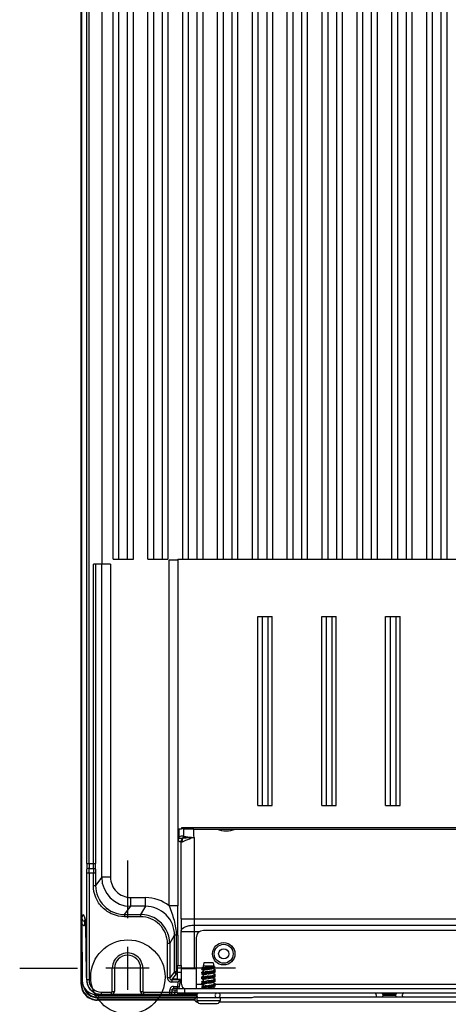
# Model space of a CAD drawing. Header units: inches. Extents: x 0 to 117, y 0 to 83.
# Tile 60 of 69: x 76.41 to 82.22, y 27.44 to 40.78. Entities that reach past the tile are written whole.
import ezdxf

# ---------------------------------------------------------------- set-up
doc = ezdxf.new("R2010")
doc.units = ezdxf.units.IN
doc.header["$LTSCALE"] = 6.431102
doc.header["$MEASUREMENT"] = 0
doc.linetypes.add('CENTER', pattern=[0.6, 0.375, -0.075, 0.075, -0.075])
doc.layers.get('0').update_dxf_attribs({"linetype": 'CONTINUOUS'})
doc.layers.add('DEFAULT_1', color=7, linetype='CENTER')

msp = doc.modelspace()

# ---------------------------------------------------------------- linework, layer by layer
at = {"color": 7, "linetype": 'CONTINUOUS'}
for p, q in [((77.242, 35.085), (77.242, 52.905)), ((77.247, 35.397), (77.247, 52.699)), ((77.252, 28.567), (77.252, 51.481)), ((77.32, 29.35), (77.32, 51.083)), ((77.349, 51.083), (77.349, 29.35)), ((78.423, 33.472), (78.423, 49.223)), ((77.528, 33.404), (77.528, 49.184)), ((77.675, 33.472), (77.675, 49.173)), ((77.754, 33.472), (77.754, 49.088)), ((77.872, 33.472), (77.872, 49.088)), ((77.951, 33.472), (77.951, 49.173)), ((78.148, 33.472), (78.148, 49.173)), ((78.226, 33.472), (78.226, 49.088)), ((78.344, 33.472), (78.344, 49.088)), ((78.62, 33.472), (78.62, 49.173)), ((78.699, 33.472), (78.699, 49.088)), ((78.817, 33.472), (78.817, 49.088)), ((78.896, 33.472), (78.896, 49.173)), ((79.093, 33.472), (79.093, 49.173)), ((79.171, 33.472), (79.171, 49.088)), ((79.289, 33.472), (79.289, 49.088)), ((79.368, 33.472), (79.368, 49.173)), ((79.565, 33.472), (79.565, 49.173)), ((79.644, 33.472), (79.644, 49.088)), ((79.762, 33.472), (79.762, 49.088)), ((79.841, 33.472), (79.841, 49.173)), ((80.037, 33.472), (80.037, 49.173)), ((80.116, 33.472), (80.116, 49.088)), ((80.234, 33.472), (80.234, 49.088)), ((80.313, 33.472), (80.313, 49.173)), ((80.51, 33.472), (80.51, 49.173)), ((80.589, 33.472), (80.589, 49.088)), ((80.707, 33.472), (80.707, 49.088)), ((80.785, 33.472), (80.785, 49.173)), ((80.982, 33.472), (80.982, 49.173)), ((81.061, 33.472), (81.061, 49.088)), ((81.179, 33.472), (81.179, 49.088)), ((81.258, 33.472), (81.258, 49.173)), ((81.455, 33.472), (81.455, 49.173)), ((81.533, 33.472), (81.533, 49.088)), ((81.652, 33.472), (81.652, 49.088)), ((81.73, 33.472), (81.73, 49.173)), ((81.927, 33.472), (81.927, 49.173)), ((82.006, 33.472), (82.006, 49.088)), ((82.124, 33.472), (82.124, 49.088)), ((82.203, 33.472), (82.203, 49.173)), ((77.247, 35.369), (77.242, 35.085)), ((77.247, 35.397), (77.252, 35.397)), ((77.247, 35.397), (77.247, 35.369)), ((77.247, 35.259), (77.252, 35.258)), ((77.247, 27.723), (77.247, 35.259)), ((77.247, 35.257), (77.247, 35.252)), ((77.242, 35.083), (77.242, 35.085)), ((77.242, 34.975), (77.244, 35.085)), ((77.242, 34.977), (77.242, 34.977)), ((77.242, 27.718), (77.242, 34.975)), ((77.64, 33.404), (77.41, 33.404)), ((77.41, 29.35), (77.41, 33.404)), ((77.439, 33.405), (77.439, 29.35)), ((77.522, 29.166), (77.522, 33.404)), ((77.64, 33.404), (77.64, 29.166)), ((77.675, 33.472), (77.951, 33.472)), ((78.148, 33.472), (78.423, 33.472)), ((78.555, 33.462), (78.436, 33.462)), ((78.436, 28.778), (78.436, 33.462)), ((78.555, 33.472), (78.554, 28.778)), ((78.555, 33.472), (83.62, 33.472)), ((79.637, 32.696), (79.834, 32.696)), ((79.637, 30.137), (79.637, 32.696)), ((79.696, 32.696), (79.696, 30.137)), ((79.775, 32.696), (79.775, 30.137)), ((79.834, 30.137), (79.834, 32.696)), ((80.503, 32.696), (80.7, 32.696)), ((80.503, 30.137), (80.503, 32.696)), ((80.562, 32.696), (80.562, 30.137)), ((80.641, 32.696), (80.641, 30.137)), ((80.7, 30.137), (80.7, 32.696)), ((81.37, 32.696), (81.566, 32.696)), ((81.37, 30.137), (81.37, 32.696)), ((81.429, 32.696), (81.429, 30.137)), ((81.507, 32.696), (81.507, 30.137)), ((81.566, 30.137), (81.566, 32.696)), ((79.637, 30.137), (79.834, 30.137)), ((80.503, 30.137), (80.7, 30.137)), ((81.37, 30.137), (81.566, 30.137)), ((78.554, 29.815), (78.554, 29.704)), ((78.603, 29.815), (78.555, 29.815)), ((78.566, 29.815), (78.566, 29.713)), ((78.567, 29.815), (78.567, 29.714)), ((83.53, 29.836), (78.603, 29.836)), ((78.633, 29.818), (78.603, 29.836)), ((78.603, 29.836), (78.603, 29.815)), ((78.633, 29.724), (78.633, 29.818)), ((78.77, 29.815), (79.085, 29.815)), ((79.085, 29.815), (79.336, 29.815)), ((79.336, 29.815), (82.366, 29.815)), ((78.559, 29.672), (78.559, 29.671)), ((78.563, 29.698), (78.564, 29.697)), ((78.566, 29.713), (78.566, 29.714)), ((78.598, 28.602), (78.598, 29.64)), ((78.618, 29.693), (78.621, 29.693)), ((78.621, 29.693), (78.623, 29.693)), ((78.773, 29.704), (78.775, 28.602)), ((77.32, 29.35), (77.439, 29.35)), ((77.439, 29.221), (77.32, 29.221)), ((77.32, 27.775), (77.32, 29.221)), ((77.35, 29.285), (77.409, 29.285)), ((77.35, 29.221), (77.35, 27.775)), ((77.409, 29.055), (77.409, 29.221)), ((77.439, 29.221), (77.439, 29.055)), ((77.522, 29.166), (77.439, 29.055)), ((77.64, 29.166), (77.522, 29.166)), ((77.409, 29.055), (77.439, 29.055)), ((77.916, 28.89), (78.116, 28.89)), ((77.916, 28.772), (77.916, 28.89)), ((78.116, 28.772), (78.116, 28.89)), ((77.832, 28.661), (77.916, 28.772)), ((78.116, 28.772), (77.916, 28.772)), ((78.116, 28.772), (78.049, 28.661)), ((78.554, 28.778), (78.436, 28.778)), ((77.29, 28.571), (77.29, 28.511)), ((77.304, 28.552), (77.304, 28.558)), ((77.304, 28.555), (77.304, 28.558)), ((77.305, 28.545), (77.305, 28.541)), ((77.305, 28.541), (77.305, 28.536)), ((77.832, 28.661), (78.049, 28.661)), ((77.832, 28.661), (77.832, 28.631)), ((78.049, 28.631), (77.832, 28.631)), ((78.049, 28.661), (78.049, 28.631)), ((78.598, 28.602), (84.173, 28.602)), ((77.254, 28.537), (77.255, 27.767)), ((77.29, 28.511), (77.306, 28.51)), ((77.305, 28.536), (77.305, 28.531)), ((77.305, 28.531), (77.305, 28.522)), ((77.305, 28.522), (77.306, 28.511)), ((77.317, 27.856), (77.306, 28.511)), ((77.306, 28.5), (77.306, 28.501)), ((78.599, 28.439), (78.599, 28.43)), ((78.599, 28.43), (78.849, 28.43)), ((78.599, 27.972), (78.599, 28.43)), ((78.776, 28.516), (84.074, 28.516)), ((78.776, 28.516), (78.776, 27.925)), ((83.941, 28.444), (78.9, 28.444)), ((78.443, 28.267), (78.509, 28.379)), ((78.552, 28.379), (78.509, 28.379)), ((78.509, 27.886), (78.509, 28.379)), ((78.531, 28.379), (78.531, 27.888)), ((78.552, 28.379), (78.552, 27.972)), ((78.801, 28.346), (78.801, 27.657)), ((77.872, 28.225), (77.872, 27.64)), ((78.443, 28.267), (78.413, 28.267)), ((78.413, 27.803), (78.413, 28.267)), ((78.443, 28.267), (78.443, 27.803)), ((78.904, 28.007), (78.899, 27.96)), ((79.034, 28.007), (78.904, 28.007)), ((79.034, 28.007), (79.04, 27.96)), ((77.665, 27.933), (77.579, 27.933)), ((77.695, 27.933), (77.665, 27.933)), ((77.665, 27.618), (77.665, 27.933)), ((78.049, 27.933), (77.695, 27.933)), ((77.695, 27.933), (77.695, 27.618)), ((78.078, 27.933), (78.049, 27.933)), ((78.049, 27.618), (78.049, 27.933)), ((78.164, 27.933), (78.078, 27.933)), ((78.078, 27.933), (78.078, 27.618)), ((78.509, 27.886), (78.443, 27.803)), ((78.545, 27.888), (78.535, 27.888)), ((78.545, 27.972), (78.604, 27.972)), ((78.545, 27.972), (78.545, 27.781)), ((78.604, 27.874), (78.545, 27.874)), ((78.604, 27.716), (78.604, 27.972)), ((78.608, 27.929), (78.607, 27.919)), ((78.801, 27.925), (78.776, 27.925)), ((78.878, 27.932), (78.877, 27.933)), ((78.882, 27.944), (78.878, 27.941)), ((78.878, 27.932), (78.883, 27.929)), ((78.878, 27.916), (78.897, 27.905)), ((78.882, 27.881), (78.878, 27.878)), ((78.897, 27.89), (78.882, 27.881)), ((78.901, 27.939), (78.889, 27.932)), ((78.89, 27.948), (78.89, 27.948)), ((78.892, 27.945), (78.9, 27.947)), ((78.901, 27.876), (78.892, 27.871)), ((78.899, 27.96), (78.899, 27.939)), ((78.899, 27.916), (78.899, 27.876)), ((79.04, 27.96), (78.9, 27.96)), ((78.901, 27.876), (78.903, 27.877)), ((78.903, 27.877), (78.907, 27.879)), ((78.905, 27.932), (78.928, 27.935)), ((78.921, 27.871), (78.959, 27.876)), ((78.928, 27.935), (78.968, 27.939)), ((78.929, 27.915), (78.949, 27.918)), ((79.061, 27.948), (78.94, 27.948)), ((78.959, 27.876), (78.973, 27.877)), ((78.96, 27.919), (78.971, 27.921)), ((78.961, 27.933), (78.974, 27.934)), ((78.961, 27.888), (78.972, 27.89)), ((78.968, 27.939), (78.981, 27.941)), ((78.974, 27.934), (79.012, 27.938)), ((79.038, 27.934), (79.049, 27.941)), ((79.046, 27.903), (79.038, 27.908)), ((79.038, 27.871), (79.049, 27.878)), ((79.04, 27.96), (79.04, 27.903)), ((79.049, 27.917), (79.042, 27.921)), ((79.06, 27.894), (79.046, 27.903)), ((79.047, 27.902), (79.053, 27.904)), ((79.049, 27.941), (79.06, 27.948)), ((79.06, 27.91), (79.049, 27.917)), ((79.049, 27.878), (79.06, 27.885)), ((79.053, 27.904), (79.058, 27.905)), ((79.055, 27.897), (79.06, 27.9)), ((79.059, 27.947), (79.06, 27.948)), ((79.06, 27.948), (79.061, 27.948)), ((79.062, 27.893), (79.06, 27.894)), ((77.317, 27.856), (77.317, 27.856)), ((77.318, 27.795), (77.317, 27.804)), ((77.318, 27.785), (77.318, 27.795)), ((77.318, 27.775), (77.318, 27.785)), ((77.318, 27.765), (77.318, 27.765)), ((77.318, 27.764), (77.318, 27.764)), ((77.318, 27.763), (77.318, 27.763)), ((77.318, 27.761), (77.318, 27.762)), ((77.318, 27.76), (77.318, 27.761)), ((77.35, 27.775), (77.32, 27.775)), ((78.443, 27.803), (78.413, 27.803)), ((78.47, 27.775), (78.537, 27.859)), ((78.588, 27.775), (78.47, 27.775)), ((78.47, 27.775), (78.47, 27.746)), ((78.554, 27.746), (78.47, 27.746)), ((78.497, 27.782), (78.497, 27.79)), ((78.517, 27.79), (78.545, 27.79)), ((78.517, 27.781), (78.517, 27.79)), ((78.569, 27.781), (78.517, 27.781)), ((78.554, 27.746), (78.547, 27.687)), ((78.559, 27.75), (78.554, 27.746)), ((78.576, 27.683), (78.588, 27.775)), ((78.588, 27.781), (78.588, 27.775)), ((78.878, 27.853), (78.877, 27.854)), ((78.877, 27.799), (78.878, 27.8)), ((78.877, 27.798), (78.877, 27.799)), ((78.877, 27.751), (78.877, 27.752)), ((78.877, 27.752), (78.878, 27.752)), ((78.878, 27.743), (78.877, 27.744)), ((78.878, 27.869), (78.883, 27.866)), ((78.881, 27.865), (78.878, 27.863)), ((78.878, 27.853), (78.897, 27.842)), ((78.882, 27.818), (78.878, 27.815)), ((78.878, 27.806), (78.883, 27.803)), ((78.882, 27.802), (78.878, 27.8)), ((78.878, 27.79), (78.897, 27.779)), ((78.891, 27.76), (78.878, 27.752)), ((78.892, 27.871), (78.881, 27.865)), ((78.897, 27.827), (78.882, 27.818)), ((78.893, 27.808), (78.882, 27.802)), ((78.893, 27.745), (78.882, 27.739)), ((78.89, 27.756), (78.898, 27.757)), ((78.895, 27.762), (78.891, 27.76)), ((78.892, 27.819), (78.9, 27.821)), ((78.901, 27.813), (78.893, 27.808)), ((78.901, 27.75), (78.893, 27.745)), ((78.899, 27.84), (78.899, 27.813)), ((78.899, 27.777), (78.899, 27.75)), ((78.902, 27.8), (78.924, 27.803)), ((78.903, 27.783), (78.908, 27.784)), ((78.904, 27.743), (78.926, 27.746)), ((78.906, 27.863), (78.929, 27.866)), ((78.907, 27.806), (78.929, 27.809)), ((78.922, 27.739), (78.961, 27.744)), ((78.924, 27.851), (78.943, 27.854)), ((78.924, 27.757), (78.943, 27.76)), ((78.926, 27.746), (78.965, 27.75)), ((78.927, 27.82), (78.947, 27.823)), ((78.929, 27.809), (78.969, 27.814)), ((78.94, 27.791), (78.962, 27.794)), ((78.956, 27.869), (78.97, 27.871)), ((78.961, 27.744), (78.975, 27.745)), ((78.962, 27.794), (78.973, 27.795)), ((78.964, 27.807), (78.978, 27.809)), ((78.965, 27.857), (78.976, 27.859)), ((78.965, 27.763), (78.976, 27.765)), ((78.965, 27.75), (78.978, 27.752)), ((78.976, 27.859), (78.997, 27.862)), ((78.976, 27.765), (78.997, 27.768)), ((79.035, 27.87), (79.038, 27.871)), ((79.037, 27.745), (79.038, 27.745)), ((79.046, 27.84), (79.038, 27.845)), ((79.045, 27.777), (79.038, 27.782)), ((79.038, 27.745), (79.041, 27.747)), ((79.039, 27.841), (79.04, 27.842)), ((79.04, 27.871), (79.04, 27.842)), ((79.04, 27.808), (79.04, 27.779)), ((79.04, 27.745), (79.04, 27.719)), ((79.041, 27.747), (79.056, 27.756)), ((79.049, 27.854), (79.042, 27.858)), ((79.049, 27.791), (79.042, 27.795)), ((79.06, 27.768), (79.045, 27.777)), ((79.06, 27.831), (79.046, 27.84)), ((79.06, 27.847), (79.049, 27.854)), ((79.06, 27.784), (79.049, 27.791)), ((79.054, 27.835), (79.057, 27.836)), ((79.056, 27.772), (79.06, 27.774)), ((79.056, 27.835), (79.06, 27.837)), ((79.057, 27.836), (79.059, 27.837)), ((79.057, 27.819), (79.06, 27.822)), ((79.056, 27.756), (79.06, 27.759)), ((79.058, 27.757), (79.06, 27.759)), ((79.059, 27.837), (79.06, 27.837)), ((79.059, 27.821), (79.06, 27.822)), ((79.062, 27.846), (79.06, 27.847)), ((79.06, 27.822), (79.061, 27.822)), ((79.06, 27.774), (79.062, 27.775)), ((79.061, 27.765), (79.062, 27.766)), ((77.247, 27.723), (77.242, 27.718)), ((77.247, 27.723), (77.261, 27.723)), ((77.517, 27.608), (77.655, 27.608)), ((77.517, 27.578), (77.517, 27.608)), ((77.655, 27.578), (77.655, 27.608)), ((77.665, 27.618), (77.695, 27.618)), ((78.049, 27.618), (78.078, 27.618)), ((78.088, 27.608), (78.443, 27.608)), ((78.088, 27.608), (78.088, 27.578)), ((78.443, 27.608), (78.444, 27.637)), ((78.443, 27.608), (78.472, 27.607)), ((78.443, 27.578), (78.443, 27.608)), ((78.474, 27.638), (78.444, 27.639)), ((78.474, 27.638), (78.473, 27.607)), ((78.488, 27.638), (78.474, 27.638)), ((78.493, 27.687), (78.547, 27.687)), ((78.493, 27.687), (78.493, 27.657)), ((78.547, 27.657), (78.493, 27.657)), ((78.54, 27.638), (78.513, 27.638)), ((78.513, 27.638), (78.513, 27.607)), ((78.513, 27.607), (78.545, 27.607)), ((78.545, 27.598), (78.545, 27.657)), ((78.547, 27.687), (78.575, 27.683)), ((78.547, 27.657), (78.547, 27.687)), ((78.549, 27.657), (84.282, 27.657)), ((78.644, 27.657), (78.644, 27.598)), ((78.801, 27.716), (78.897, 27.716)), ((78.878, 27.68), (78.877, 27.681)), ((78.878, 27.664), (78.877, 27.665)), ((78.882, 27.739), (78.878, 27.737)), ((78.878, 27.727), (78.897, 27.716)), ((78.882, 27.692), (78.878, 27.689)), ((78.889, 27.68), (78.878, 27.674)), ((78.878, 27.664), (78.886, 27.659)), ((78.897, 27.701), (78.882, 27.692)), ((78.901, 27.687), (78.889, 27.68)), ((78.899, 27.714), (78.899, 27.687)), ((78.901, 27.736), (78.922, 27.739)), ((78.901, 27.687), (78.903, 27.688)), ((78.902, 27.674), (78.923, 27.676)), ((78.903, 27.688), (78.908, 27.69)), ((78.923, 27.662), (78.942, 27.665)), ((78.928, 27.725), (78.948, 27.729)), ((78.94, 27.696), (78.962, 27.7)), ((78.942, 27.665), (78.964, 27.668)), ((78.96, 27.687), (78.974, 27.688)), ((78.962, 27.7), (78.973, 27.701)), ((78.962, 27.681), (78.976, 27.682)), ((78.964, 27.668), (78.975, 27.67)), ((78.975, 27.67), (78.997, 27.673)), ((79.035, 27.681), (79.038, 27.682)), ((79.038, 27.682), (79.047, 27.687)), ((79.04, 27.717), (79.062, 27.704)), ((79.04, 27.716), (79.04, 27.717)), ((79.04, 27.682), (79.04, 27.656)), ((79.049, 27.728), (79.042, 27.732)), ((79.06, 27.705), (79.046, 27.714)), ((79.047, 27.713), (79.053, 27.715)), ((79.06, 27.721), (79.049, 27.728)), ((79.054, 27.709), (79.059, 27.711)), ((79.057, 27.694), (79.06, 27.696)), ((79.059, 27.711), (79.06, 27.711)), ((79.06, 27.711), (79.061, 27.712)), ((79.062, 27.704), (79.06, 27.705)), ((79.061, 27.718), (79.062, 27.718)), ((79.062, 27.716), (83.778, 27.716)), ((79.062, 27.703), (79.062, 27.704)), ((77.515, 27.578), (77.444, 27.578)), ((77.463, 27.506), (77.458, 27.501)), ((78.782, 27.501), (77.458, 27.501)), ((77.463, 27.534), (78.79, 27.534)), ((77.463, 27.534), (77.463, 27.506)), ((78.782, 27.506), (77.463, 27.506)), ((77.472, 27.567), (78.81, 27.567)), ((77.472, 27.567), (77.472, 27.539)), ((78.795, 27.539), (77.472, 27.539)), ((77.476, 27.578), (77.476, 27.571)), ((78.81, 27.571), (77.476, 27.571)), ((78.81, 27.578), (77.517, 27.578)), ((78.545, 27.598), (84.293, 27.598)), ((78.812, 27.535), (79.561, 27.535)), ((78.812, 27.535), (78.812, 27.496)), ((78.812, 27.496), (79.127, 27.496)), ((78.817, 27.476), (78.817, 27.476)), ((79.122, 27.476), (83.717, 27.476)), ((79.127, 27.535), (79.127, 27.496)), ((79.597, 27.547), (83.242, 27.547)), ((81.504, 27.578), (81.335, 27.578)), ((81.504, 27.571), (81.335, 27.571)), ((81.335, 27.567), (81.504, 27.567)), ((78.851, 27.456), (79.088, 27.456))]:
    msp.add_line(p, q, dxfattribs=at)
for points in [[(77.247, 35.258), (77.247, 35.258), (77.247, 35.258), (77.247, 35.259), (77.247, 35.259), (77.247, 35.259), (77.247, 35.259), (77.247, 35.259), (77.247, 35.259)], [(78.564, 29.697), (78.564, 29.697), (78.564, 29.697), (78.564, 29.697), (78.564, 29.697), (78.564, 29.697), (78.564, 29.697)], [(78.564, 29.697), (78.564, 29.697), (78.564, 29.697)], [(78.736, 29.704), (78.736, 29.704), (78.737, 29.703), (78.737, 29.703), (78.737, 29.703), (78.737, 29.702), (78.736, 29.702), (78.736, 29.701), (78.736, 29.701), (78.736, 29.701)], [(77.288, 28.629), (77.286, 28.631), (77.287, 28.63)], [(77.287, 28.63), (77.288, 28.626), (77.29, 28.62), (77.292, 28.614), (77.294, 28.605), (77.297, 28.594), (77.299, 28.58), (77.302, 28.564), (77.303, 28.558)], [(77.304, 28.552), (77.304, 28.552), (77.304, 28.551), (77.304, 28.55), (77.304, 28.549), (77.304, 28.548), (77.304, 28.546), (77.305, 28.545)], [(79.038, 27.808), (79.049, 27.815), (79.057, 27.819)], [(79.06, 27.658), (79.048, 27.665), (79.041, 27.669)]]:
    msp.add_lwpolyline(points, dxfattribs=at)
for centre, radius in [((77.877, 27.814), 0.503), ((79.175, 28.129), 0.152), ((79.175, 28.129), 0.128), ((79.175, 28.129), 0.0689)]:
    msp.add_circle(centre, radius, dxfattribs=at)
for centre, radius, start, end in [((79.21, 30.157), 0.364, 249.8439, 290.1561), ((78.638, 29.671), 0.0787, 160.1824, 179.8993), ((78.762, 37.112), 7.408, 269.799, 270.08), ((84.157, 29.347), 6.837, 179.9789, 180.6201), ((82.284, 29.348), 4.934, 179.9816, 180.7297), ((72.805, 29.348), 4.605, 359.2182, 0.0197), ((71.051, 29.347), 6.388, 359.336, 0.0221), ((72.559, 29.222), 4.762, 359.9846, 0.6144), ((70.143, 29.223), 7.207, 359.9873, 0.4994), ((84.135, 29.223), 6.726, 179.4648, 180.0137), ((81.883, 29.222), 4.444, 179.3417, 180.0165), ((77.916, 29.166), 0.394, 180.0083, 269.9856), ((77.916, 29.166), 0.275, 179.978, 269.9979), ((77.832, 29.054), 0.393, 179.9748, 270.0076), ((78.116, 28.379), 0.393, 359.9557, 90.0085), ((77.291, 28.61), 0.0391, 257.9956, 268.4237), ((78.049, 28.267), 0.364, 359.9721, 89.9967), ((78.049, 28.267), 0.394, 359.9933, 59.3488), ((95.235, 28.6), 16.637, 179.9946, 180.5561), ((83.181, 28.6), 4.406, 179.9755, 181.0914), ((77.293, 28.551), 0.0409, 200.2085, 215.0106), ((77.291, 28.549), 0.0389, 245.5353, 253.0308), ((78.9, 28.346), 0.0984, 90, 180), ((77.872, 27.933), 0.207, 359.9988, 179.9999), ((77.872, 27.933), 0.177, 0, 180), ((78.537, 27.886), 0.0276, 180.02, 269.9834), ((78.503, 28.483), 0.596, 272.6265, 273.0343), ((78.564, 27.888), 0.0332, 180.7525, 189.299), ((78.626, 27.951), 0.0279, 225.812, 230.8477), ((78.776, 21.226), 6.699, 90.0001, 90.161), ((78.963, 27.543), 0.393, 98.483, 99.4477), ((78.995, 27.499), 0.39, 99.7081, 100.9966), ((79.003, 27.517), 0.436, 99.5731, 100.7081), ((79.156, 26.041), 1.901, 96.281, 97.0184), ((79.042, 27.225), 0.668, 98.8812, 99.7223), ((79.05, 27.245), 0.712, 98.8246, 99.5894), ((79.123, 26.71), 1.19, 98.3856, 98.8952), ((79.515, 22.822), 5.14, 96.1883, 96.3328), ((79.277, 25.706), 2.236, 98.152, 98.4373), ((79.297, 25.533), 2.379, 98.127, 98.3926), ((78.618, 30.427), 2.531, 278.0193, 278.5251), ((78.622, 30.375), 2.509, 278.0096, 278.5088), ((78.855, 28.84), 0.926, 278.5762, 279.2198), ((78.961, 28.429), 0.487, 278.1972, 278.8073), ((78.982, 28.297), 0.354, 278.8044, 279.5428), ((77.445, 27.768), 0.189, 180.0915, 269.951), ((72.647, 27.778), 4.671, 0.3196, 0.9583), ((77.548, 27.776), 0.23, 180.2336, 182.6843), ((77.516, 27.775), 0.198, 184.392, 201.4215), ((77.517, 27.775), 0.196, 180.0128, 186.0351), ((77.519, 27.775), 0.198, 186.028, 197.9504), ((77.517, 27.775), 0.167, 180.0034, 270.0157), ((78.47, 27.803), 0.0571, 179.9877, 269.9959), ((78.47, 27.803), 0.0275, 179.9134, 270.0654), ((78.569, 26.996), 0.786, 89.7483, 90.002), ((78.963, 27.421), 0.389, 98.2763, 99.672), ((78.965, 27.464), 0.403, 98.3791, 99.4389), ((78.958, 27.443), 0.361, 98.8734, 99.4777), ((78.961, 27.369), 0.378, 98.6931, 99.4692), ((78.974, 27.411), 0.463, 97.9649, 99.1906), ((79.022, 27.071), 0.807, 97.1974, 97.9913), ((78.986, 27.484), 0.341, 99.9767, 101.4119), ((79.169, 25.81), 2.008, 96.2355, 96.9837), ((79.225, 25.385), 2.499, 96.1791, 96.7951), ((79.049, 27.091), 0.708, 98.844, 99.6444), ((79.259, 25.775), 2.103, 98.036, 98.632), ((79.255, 25.698), 2.085, 98.0198, 98.6138), ((79.381, 24.896), 2.96, 98.0094, 98.4384), ((79.669, 21.297), 6.548, 96.1745, 96.2961), ((78.517, 31.038), 3.244, 278.0115, 278.4025), ((78.655, 30.05), 2.277, 278.0317, 278.5835), ((77.463, 27.723), 0.217, 180.0059, 269.9941), ((77.463, 27.723), 0.189, 195.8324, 270.0044), ((77.517, 27.775), 0.197, 198.015, 251.993), ((77.515, 27.775), 0.197, 201.4778, 270.0007), ((77.655, 27.618), 0.0394, 270, 360), ((77.655, 27.618), 0.00984, 270.0037, 0.0083), ((78.088, 27.618), 0.0394, 180, 270), ((78.088, 27.618), 0.00984, 180.0006, 270.0146), ((78.443, 27.608), 0.0295, 270, 358.5), ((78.5, 27.636), 0.0564, 169.2745, 178.508), ((78.493, 27.637), 0.0197, 89.7817, 178.5), ((78.483, 28.977), 1.37, 270.1641, 271.2267), ((78.481, 25.33), 2.308, 89.2044, 89.8315), ((78.119, 28.303), 0.787, 302.3116, 302.6525), ((78.547, 27.687), 0.0295, 270, 352.5), ((78.663, 27.716), 0.0591, 180, 262.479), ((78.958, 27.319), 0.358, 98.9021, 99.4757), ((78.975, 27.215), 0.471, 97.966, 99.1805), ((79.022, 26.885), 0.804, 97.1873, 97.9907), ((79.089, 26.352), 1.341, 96.6695, 97.1971), ((78.999, 27.289), 0.412, 99.5712, 100.8261), ((79.106, 26.205), 1.483, 96.5982, 97.077), ((79.052, 26.978), 0.727, 98.8098, 99.5969), ((79.298, 24.547), 3.158, 96.1513, 96.6373), ((79.237, 25.078), 2.618, 96.317, 96.6047), ((79.404, 24.65), 3.113, 98.0219, 98.4303), ((79.572, 22.055), 5.659, 96.1827, 96.3202), ((78.558, 30.65), 2.947, 278.0238, 278.4543), ((78.661, 29.919), 2.24, 278.0155, 278.5784), ((78.589, 31.285), 3.624, 276.1374, 276.559), ((77.472, 27.733), 0.167, 252.0732, 269.9426), ((77.476, 27.737), 0.167, 258.0169, 263.9681), ((77.518, 27.777), 0.198, 252.0626, 269.9391), ((77.476, 27.735), 0.165, 263.9625, 269.9863), ((78.817, 27.511), 0.0354, 90, 270), ((78.841, 27.566), 0.0315, 90, 220), ((78.851, 27.496), 0.0394, 180, 270), ((79.092, 27.566), 0.0337, 180.0476, 189.3895), ((79.091, 27.567), 0.0324, 152.0557, 158.4579), ((79.089, 27.568), 0.0306, 132.322, 152.0277), ((79.087, 27.496), 0.0394, 270, 360), ((79.097, 27.566), 0.0315, 310, 90), ((81.2, 27.566), 0.0437, 352.7824, 7.2176), ((81.304, 27.566), 0.0315, 321.2457, 90), ((81.535, 27.566), 0.0315, 90, 218.7543)]:
    msp.add_arc(centre, radius, start, end, dxfattribs=at)
for points in [[(77.252, 35.36), (77.249, 35.362), (77.247, 35.365), (77.247, 35.369)], [(78.773, 29.704), (78.771, 29.741), (78.772, 29.778), (78.77, 29.815)], [(78.555, 29.704), (78.557, 29.701), (78.56, 29.699), (78.563, 29.698)], [(78.559, 29.672), (78.559, 29.68), (78.559, 29.69), (78.565, 29.696)], [(78.566, 29.713), (78.566, 29.708), (78.565, 29.702), (78.562, 29.698)], [(78.567, 29.714), (78.567, 29.709), (78.566, 29.702), (78.563, 29.698)], [(78.566, 29.714), (78.566, 29.708), (78.566, 29.702), (78.563, 29.698)], [(78.564, 29.697), (78.582, 29.694), (78.6, 29.693), (78.618, 29.693)], [(78.631, 29.726), (78.61, 29.723), (78.588, 29.719), (78.567, 29.714)], [(78.598, 29.64), (78.598, 29.659), (78.606, 29.679), (78.618, 29.693)], [(78.615, 29.646), (78.612, 29.662), (78.615, 29.68), (78.623, 29.693)], [(78.631, 29.726), (78.631, 29.714), (78.626, 29.702), (78.618, 29.693)], [(78.633, 29.724), (78.633, 29.713), (78.628, 29.701), (78.621, 29.693)], [(78.633, 29.722), (78.633, 29.712), (78.63, 29.701), (78.623, 29.693)], [(78.436, 28.778), (78.348, 28.849), (78.229, 28.89), (78.116, 28.89)], [(77.257, 28.633), (77.255, 28.625), (77.253, 28.618), (77.252, 28.61)], [(77.292, 28.619), (77.29, 28.625), (77.289, 28.632), (77.286, 28.638)], [(77.29, 28.571), (77.292, 28.579), (77.294, 28.587), (77.296, 28.595)], [(78.25, 28.606), (78.19, 28.641), (78.118, 28.661), (78.049, 28.661)], [(77.275, 28.514), (77.269, 28.517), (77.263, 28.522), (77.259, 28.527)], [(77.29, 28.511), (77.286, 28.511), (77.283, 28.511), (77.28, 28.512)], [(78.545, 27.862), (78.538, 27.866), (78.533, 27.874), (78.531, 27.883)], [(78.899, 27.925), (78.907, 27.926), (78.915, 27.927), (78.924, 27.928)], [(78.907, 27.879), (78.912, 27.88), (78.916, 27.881), (78.921, 27.882)], [(79.012, 27.938), (79.021, 27.94), (79.031, 27.941), (79.04, 27.942)], [(78.906, 27.815), (78.91, 27.817), (78.914, 27.818), (78.919, 27.819)], [(77.3, 27.646), (77.316, 27.613), (77.344, 27.583), (77.376, 27.565)], [(78.469, 27.68), (78.457, 27.673), (78.448, 27.66), (78.445, 27.646)], [(78.493, 27.687), (78.485, 27.687), (78.476, 27.684), (78.469, 27.68)], [(78.908, 27.69), (78.912, 27.691), (78.917, 27.692), (78.922, 27.693)], [(77.376, 27.565), (77.405, 27.548), (77.439, 27.539), (77.472, 27.539)], [(79.069, 27.542), (79.064, 27.547), (79.06, 27.554), (79.059, 27.561)], [(79.069, 27.591), (79.071, 27.593), (79.074, 27.595), (79.078, 27.596)], [(79.122, 27.547), (79.119, 27.542), (79.114, 27.537), (79.108, 27.535)], [(79.116, 27.594), (79.118, 27.592), (79.12, 27.589), (79.122, 27.586)], [(79.56, 27.535), (79.571, 27.535), (79.58, 27.543), (79.589, 27.546)], [(81.239, 27.547), (81.242, 27.551), (81.243, 27.556), (81.244, 27.561)], [(81.595, 27.566), (81.595, 27.56), (81.596, 27.553), (81.6, 27.547)]]:
    msp.add_open_spline(points, degree=3, dxfattribs=at)
for points, knots in [([(77.248, 35.267), (77.248, 35.265), (77.247, 35.263), (77.247, 35.261), (77.247, 35.259)], [0, 0, 0, 0, 0.502055, 1, 1, 1, 1]), ([(77.252, 35.272), (77.251, 35.272), (77.25, 35.27), (77.249, 35.268), (77.248, 35.267)], [0, 0, 0, 0, 0.499239, 1, 1, 1, 1]), ([(78.77, 29.815), (78.753, 29.815), (78.721, 29.816), (78.679, 29.815), (78.651, 29.818), (78.636, 29.816), (78.633, 29.818)], [0, 0, 0, 0, 0.374729, 0.694828, 0.913809, 1, 1, 1, 1]), ([(78.566, 29.713), (78.565, 29.713), (78.56, 29.71), (78.556, 29.707), (78.555, 29.704)], [0, 0, 0, 0, 0.319907, 1, 1, 1, 1]), ([(78.559, 29.67), (78.562, 29.666), (78.573, 29.654), (78.587, 29.645), (78.598, 29.64)], [0, 0, 0, 0, 0.294915, 1, 1, 1, 1]), ([(78.598, 29.64), (78.599, 29.639), (78.605, 29.643), (78.611, 29.645), (78.615, 29.646)], [0, 0, 0, 0, 0.27021, 1, 1, 1, 1]), ([(78.615, 29.646), (78.622, 29.65), (78.663, 29.667), (78.705, 29.682), (78.736, 29.701)], [0, 0, 0, 0, 0.181098, 1, 1, 1, 1]), ([(78.736, 29.701), (78.735, 29.707), (78.718, 29.703), (78.707, 29.699), (78.693, 29.701), (78.679, 29.698), (78.655, 29.696), (78.636, 29.695), (78.623, 29.693)], [0, 0, 0, 0, 0.177113, 0.266404, 0.351317, 0.510448, 0.65289, 1, 1, 1, 1]), ([(78.631, 29.726), (78.631, 29.726), (78.632, 29.725), (78.632, 29.724), (78.633, 29.724)], [0, 0, 0, 0, 0.305826, 1, 1, 1, 1]), ([(78.633, 29.722), (78.633, 29.722), (78.633, 29.723), (78.633, 29.723), (78.633, 29.724)], [0, 0, 0, 0, 0.479598, 1, 1, 1, 1]), ([(78.633, 29.722), (78.636, 29.719), (78.648, 29.717), (78.669, 29.712), (78.694, 29.711), (78.717, 29.706), (78.731, 29.708), (78.736, 29.704)], [0, 0, 0, 0, 0.111501, 0.328, 0.63369, 0.811637, 1, 1, 1, 1]), ([(77.35, 29.285), (77.346, 29.285), (77.336, 29.285), (77.321, 29.281), (77.32, 29.273)], [0, 0, 0, 0, 0.342307, 1, 1, 1, 1]), ([(77.409, 29.285), (77.413, 29.285), (77.423, 29.285), (77.439, 29.281), (77.439, 29.273)], [0, 0, 0, 0, 0.341985, 1, 1, 1, 1]), ([(77.832, 28.631), (77.777, 28.632), (77.666, 28.653), (77.525, 28.748), (77.431, 28.888), (77.409, 29), (77.409, 29.055)], [0, 0, 0, 0, 0.250005, 0.500003, 0.749998, 1, 1, 1, 1]), ([(78.436, 28.778), (78.459, 28.713), (78.509, 28.585), (78.531, 28.447), (78.531, 28.379)], [0, 0, 0, 0, 0.500059, 1, 1, 1, 1]), ([(78.552, 28.379), (78.552, 28.412), (78.553, 28.546), (78.554, 28.679), (78.554, 28.778)], [0, 0, 0, 0, 0.253731, 1, 1, 1, 1]), ([(77.252, 28.61), (77.252, 28.602), (77.258, 28.583), (77.274, 28.574), (77.283, 28.572)], [0, 0, 0, 0, 0.498496, 1, 1, 1, 1]), ([(77.252, 28.567), (77.252, 28.564), (77.252, 28.553), (77.253, 28.543), (77.254, 28.537)], [0, 0, 0, 0, 0.352654, 1, 1, 1, 1]), ([(77.286, 28.638), (77.284, 28.646), (77.27, 28.671), (77.26, 28.642), (77.257, 28.633)], [0, 0, 0, 0, 0.453272, 1, 1, 1, 1]), ([(77.304, 28.558), (77.303, 28.564), (77.299, 28.584), (77.296, 28.604), (77.292, 28.619)], [0, 0, 0, 0, 0.291747, 1, 1, 1, 1]), ([(77.306, 28.501), (77.306, 28.507), (77.305, 28.525), (77.305, 28.543), (77.304, 28.555)], [0, 0, 0, 0, 0.343023, 1, 1, 1, 1]), ([(78.599, 28.439), (78.6, 28.464), (78.648, 28.496), (78.71, 28.512), (78.753, 28.516), (78.776, 28.516)], [0, 0, 0, 0, 0.374024, 0.667652, 1, 1, 1, 1]), ([(78.509, 27.886), (78.511, 27.888), (78.519, 27.886), (78.526, 27.887), (78.531, 27.888)], [0, 0, 0, 0, 0.273905, 1, 1, 1, 1]), ([(78.757, 27.925), (78.741, 27.925), (78.691, 27.924), (78.642, 27.924), (78.609, 27.922)], [0, 0, 0, 0, 0.325003, 1, 1, 1, 1]), ([(78.878, 27.916), (78.877, 27.917), (78.875, 27.92), (78.888, 27.923), (78.893, 27.924), (78.899, 27.925)], [0, 0, 0, 0, 0.104524, 0.377861, 1, 1, 1, 1]), ([(78.877, 27.94), (78.877, 27.94), (78.877, 27.94), (78.877, 27.941), (78.877, 27.941)], [0, 0, 0, 0, 0.436944, 1, 1, 1, 1]), ([(78.877, 27.934), (78.877, 27.936), (78.887, 27.938), (78.893, 27.94), (78.899, 27.941)], [0, 0, 0, 0, 0.285655, 1, 1, 1, 1]), ([(78.877, 27.877), (78.877, 27.877), (78.877, 27.878), (78.878, 27.878), (78.878, 27.878)], [0, 0, 0, 0, 0.419569, 1, 1, 1, 1]), ([(78.877, 27.871), (78.877, 27.873), (78.887, 27.875), (78.893, 27.877), (78.899, 27.878)], [0, 0, 0, 0, 0.285511, 1, 1, 1, 1]), ([(78.878, 27.941), (78.879, 27.942), (78.883, 27.944), (78.888, 27.945), (78.892, 27.945)], [0, 0, 0, 0, 0.164505, 1, 1, 1, 1]), ([(78.878, 27.926), (78.879, 27.926), (78.886, 27.929), (78.893, 27.93), (78.899, 27.931)], [0, 0, 0, 0, 0.152864, 1, 1, 1, 1]), ([(78.878, 27.878), (78.879, 27.879), (78.884, 27.881), (78.89, 27.882), (78.894, 27.883)], [0, 0, 0, 0, 0.159495, 1, 1, 1, 1]), ([(78.899, 27.905), (78.899, 27.908), (78.913, 27.911), (78.921, 27.913), (78.929, 27.915)], [0, 0, 0, 0, 0.291621, 1, 1, 1, 1]), ([(78.9, 27.903), (78.9, 27.904), (78.899, 27.904), (78.899, 27.905), (78.899, 27.905)], [0, 0, 0, 0, 0.560067, 1, 1, 1, 1]), ([(78.899, 27.873), (78.899, 27.873), (78.899, 27.873), (78.899, 27.874), (78.899, 27.874)], [0, 0, 0, 0, 0.542579, 1, 1, 1, 1]), ([(78.901, 27.939), (78.902, 27.94), (78.909, 27.943), (78.916, 27.944), (78.922, 27.945)], [0, 0, 0, 0, 0.159519, 1, 1, 1, 1]), ([(78.97, 27.871), (78.976, 27.871), (79, 27.874), (79.023, 27.877), (79.04, 27.879)], [0, 0, 0, 0, 0.281604, 1, 1, 1, 1]), ([(78.973, 27.877), (78.979, 27.878), (79.002, 27.88), (79.024, 27.883), (79.04, 27.885)], [0, 0, 0, 0, 0.282241, 1, 1, 1, 1]), ([(78.981, 27.941), (78.986, 27.941), (79.002, 27.943), (79.019, 27.945), (79.031, 27.947)], [0, 0, 0, 0, 0.272128, 1, 1, 1, 1]), ([(78.993, 27.893), (79.004, 27.895), (79.018, 27.898), (79.036, 27.9), (79.039, 27.904)], [0, 0, 0, 0, 0.66823, 1, 1, 1, 1]), ([(79.004, 27.926), (79.007, 27.926), (79.017, 27.928), (79.027, 27.93), (79.034, 27.932)], [0, 0, 0, 0, 0.310086, 1, 1, 1, 1]), ([(79.034, 27.932), (79.034, 27.933), (79.036, 27.933), (79.037, 27.934), (79.038, 27.934)], [0, 0, 0, 0, 0.556113, 1, 1, 1, 1]), ([(79.039, 27.904), (79.04, 27.904), (79.04, 27.905), (79.04, 27.905), (79.04, 27.905)], [0, 0, 0, 0, 0.534332, 1, 1, 1, 1]), ([(79.04, 27.942), (79.042, 27.943), (79.049, 27.944), (79.055, 27.945), (79.059, 27.947)], [0, 0, 0, 0, 0.327909, 1, 1, 1, 1]), ([(79.04, 27.885), (79.045, 27.886), (79.052, 27.888), (79.061, 27.89), (79.062, 27.892)], [0, 0, 0, 0, 0.683779, 1, 1, 1, 1]), ([(79.04, 27.879), (79.042, 27.88), (79.049, 27.881), (79.056, 27.882), (79.06, 27.885)], [0, 0, 0, 0, 0.344734, 1, 1, 1, 1]), ([(79.057, 27.899), (79.057, 27.899), (79.059, 27.899), (79.06, 27.9), (79.06, 27.9)], [0, 0, 0, 0, 0.561924, 1, 1, 1, 1]), ([(79.058, 27.905), (79.059, 27.905), (79.06, 27.906), (79.061, 27.906), (79.061, 27.907)], [0, 0, 0, 0, 0.565099, 1, 1, 1, 1]), ([(79.062, 27.908), (79.062, 27.908), (79.062, 27.909), (79.061, 27.91), (79.06, 27.91)], [0, 0, 0, 0, 0.402169, 1, 1, 1, 1]), ([(79.06, 27.9), (79.061, 27.9), (79.061, 27.901), (79.062, 27.901), (79.062, 27.902)], [0, 0, 0, 0, 0.568966, 1, 1, 1, 1]), ([(79.06, 27.885), (79.061, 27.885), (79.061, 27.885), (79.062, 27.886), (79.062, 27.886)], [0, 0, 0, 0, 0.571043, 1, 1, 1, 1]), ([(78.497, 27.79), (78.497, 27.79), (78.5, 27.79), (78.505, 27.791), (78.512, 27.79), (78.517, 27.79)], [0, 0, 0, 0, 0.076621, 0.292021, 1, 1, 1, 1]), ([(78.517, 27.781), (78.512, 27.781), (78.505, 27.781), (78.5, 27.782), (78.497, 27.781), (78.497, 27.782)], [0, 0, 0, 0, 0.704902, 0.922636, 1, 1, 1, 1]), ([(78.537, 27.859), (78.537, 27.859), (78.541, 27.859), (78.543, 27.86), (78.545, 27.86)], [0, 0, 0, 0, 0.279921, 1, 1, 1, 1]), ([(78.588, 27.775), (78.587, 27.774), (78.577, 27.766), (78.567, 27.757), (78.559, 27.75)], [0, 0, 0, 0, 0.113545, 1, 1, 1, 1]), ([(78.588, 27.781), (78.589, 27.782), (78.579, 27.78), (78.576, 27.781), (78.573, 27.781)], [0, 0, 0, 0, 0.302395, 1, 1, 1, 1]), ([(78.878, 27.869), (78.878, 27.869), (78.877, 27.87), (78.877, 27.87), (78.877, 27.871)], [0, 0, 0, 0, 0.599086, 1, 1, 1, 1]), ([(78.877, 27.861), (78.877, 27.861), (78.877, 27.862), (78.877, 27.862), (78.878, 27.862)], [0, 0, 0, 0, 0.432176, 1, 1, 1, 1]), ([(78.877, 27.855), (78.877, 27.857), (78.887, 27.86), (78.893, 27.861), (78.899, 27.862)], [0, 0, 0, 0, 0.28565, 1, 1, 1, 1]), ([(78.877, 27.814), (78.877, 27.814), (78.877, 27.814), (78.877, 27.815), (78.878, 27.815)], [0, 0, 0, 0, 0.427964, 1, 1, 1, 1]), ([(78.877, 27.808), (78.877, 27.81), (78.887, 27.812), (78.893, 27.814), (78.899, 27.815)], [0, 0, 0, 0, 0.285398, 1, 1, 1, 1]), ([(78.878, 27.806), (78.878, 27.806), (78.877, 27.806), (78.877, 27.807), (78.877, 27.807)], [0, 0, 0, 0, 0.573087, 1, 1, 1, 1]), ([(78.877, 27.792), (78.877, 27.794), (78.887, 27.797), (78.893, 27.798), (78.899, 27.799)], [0, 0, 0, 0, 0.285617, 1, 1, 1, 1]), ([(78.878, 27.791), (78.877, 27.791), (78.877, 27.791), (78.877, 27.792), (78.877, 27.792)], [0, 0, 0, 0, 0.567626, 1, 1, 1, 1]), ([(78.877, 27.745), (78.877, 27.747), (78.887, 27.749), (78.893, 27.751), (78.899, 27.752)], [0, 0, 0, 0, 0.28532, 1, 1, 1, 1]), ([(78.878, 27.863), (78.879, 27.863), (78.886, 27.866), (78.894, 27.867), (78.9, 27.868)], [0, 0, 0, 0, 0.150604, 1, 1, 1, 1]), ([(78.878, 27.815), (78.879, 27.816), (78.883, 27.818), (78.888, 27.819), (78.892, 27.819)], [0, 0, 0, 0, 0.164509, 1, 1, 1, 1]), ([(78.878, 27.8), (78.879, 27.8), (78.885, 27.803), (78.892, 27.804), (78.897, 27.805)], [0, 0, 0, 0, 0.154215, 1, 1, 1, 1]), ([(78.878, 27.752), (78.879, 27.753), (78.883, 27.754), (78.886, 27.755), (78.89, 27.756)], [0, 0, 0, 0, 0.169449, 1, 1, 1, 1]), ([(78.878, 27.737), (78.879, 27.737), (78.886, 27.74), (78.893, 27.741), (78.899, 27.742)], [0, 0, 0, 0, 0.152731, 1, 1, 1, 1]), ([(78.899, 27.843), (78.899, 27.844), (78.901, 27.845), (78.903, 27.846), (78.904, 27.846)], [0, 0, 0, 0, 0.384118, 1, 1, 1, 1]), ([(78.9, 27.809), (78.9, 27.809), (78.899, 27.81), (78.899, 27.811), (78.899, 27.811)], [0, 0, 0, 0, 0.56593, 1, 1, 1, 1]), ([(78.899, 27.779), (78.899, 27.78), (78.9, 27.781), (78.902, 27.782), (78.903, 27.783)], [0, 0, 0, 0, 0.358775, 1, 1, 1, 1]), ([(78.899, 27.778), (78.899, 27.778), (78.899, 27.778), (78.899, 27.779), (78.899, 27.779)], [0, 0, 0, 0, 0.536883, 1, 1, 1, 1]), ([(78.901, 27.813), (78.901, 27.814), (78.903, 27.814), (78.905, 27.815), (78.906, 27.815)], [0, 0, 0, 0, 0.435104, 1, 1, 1, 1]), ([(78.901, 27.75), (78.901, 27.751), (78.902, 27.751), (78.904, 27.752), (78.905, 27.752)], [0, 0, 0, 0, 0.44526, 1, 1, 1, 1]), ([(78.904, 27.846), (78.906, 27.846), (78.912, 27.848), (78.919, 27.85), (78.924, 27.851)], [0, 0, 0, 0, 0.191227, 1, 1, 1, 1]), ([(78.905, 27.752), (78.906, 27.752), (78.912, 27.754), (78.919, 27.756), (78.924, 27.757)], [0, 0, 0, 0, 0.193076, 1, 1, 1, 1]), ([(78.908, 27.784), (78.909, 27.785), (78.917, 27.787), (78.924, 27.788), (78.931, 27.789)], [0, 0, 0, 0, 0.202266, 1, 1, 1, 1]), ([(78.969, 27.814), (78.976, 27.814), (78.999, 27.817), (79.023, 27.819), (79.04, 27.822)], [0, 0, 0, 0, 0.281378, 1, 1, 1, 1]), ([(78.975, 27.745), (78.981, 27.746), (79.003, 27.748), (79.024, 27.751), (79.04, 27.753)], [0, 0, 0, 0, 0.282554, 1, 1, 1, 1]), ([(78.978, 27.809), (78.984, 27.809), (79.005, 27.812), (79.025, 27.814), (79.04, 27.816)], [0, 0, 0, 0, 0.282832, 1, 1, 1, 1]), ([(78.978, 27.752), (78.984, 27.752), (79.005, 27.754), (79.025, 27.757), (79.04, 27.759)], [0, 0, 0, 0, 0.282866, 1, 1, 1, 1]), ([(78.991, 27.83), (79.001, 27.831), (79.017, 27.835), (79.035, 27.837), (79.039, 27.841)], [0, 0, 0, 0, 0.655899, 1, 1, 1, 1]), ([(78.992, 27.735), (78.997, 27.736), (79.012, 27.738), (79.027, 27.74), (79.037, 27.745)], [0, 0, 0, 0, 0.33153, 1, 1, 1, 1]), ([(78.995, 27.798), (79.004, 27.8), (79.018, 27.803), (79.033, 27.805), (79.038, 27.808)], [0, 0, 0, 0, 0.632686, 1, 1, 1, 1]), ([(78.997, 27.862), (79.001, 27.863), (79.014, 27.865), (79.027, 27.867), (79.035, 27.87)], [0, 0, 0, 0, 0.32015, 1, 1, 1, 1]), ([(78.997, 27.768), (79.007, 27.769), (79.02, 27.773), (79.038, 27.775), (79.04, 27.779)], [0, 0, 0, 0, 0.689702, 1, 1, 1, 1]), ([(79.04, 27.779), (79.04, 27.78), (79.04, 27.78), (79.04, 27.78), (79.039, 27.781)], [0, 0, 0, 0, 0.465456, 1, 1, 1, 1]), ([(79.04, 27.822), (79.043, 27.823), (79.05, 27.824), (79.058, 27.825), (79.061, 27.828)], [0, 0, 0, 0, 0.370833, 1, 1, 1, 1]), ([(79.04, 27.816), (79.042, 27.817), (79.048, 27.818), (79.055, 27.819), (79.059, 27.821)], [0, 0, 0, 0, 0.321605, 1, 1, 1, 1]), ([(79.04, 27.759), (79.042, 27.76), (79.049, 27.761), (79.057, 27.762), (79.061, 27.765)], [0, 0, 0, 0, 0.355819, 1, 1, 1, 1]), ([(79.04, 27.753), (79.042, 27.754), (79.048, 27.755), (79.054, 27.756), (79.058, 27.757)], [0, 0, 0, 0, 0.31585, 1, 1, 1, 1]), ([(79.047, 27.839), (79.049, 27.84), (79.054, 27.841), (79.06, 27.842), (79.062, 27.845)], [0, 0, 0, 0, 0.381616, 1, 1, 1, 1]), ([(79.047, 27.776), (79.049, 27.777), (79.054, 27.778), (79.059, 27.779), (79.062, 27.781)], [0, 0, 0, 0, 0.363216, 1, 1, 1, 1]), ([(79.054, 27.772), (79.055, 27.772), (79.058, 27.773), (79.06, 27.774), (79.06, 27.774)], [0, 0, 0, 0, 0.580293, 1, 1, 1, 1]), ([(79.06, 27.837), (79.061, 27.838), (79.062, 27.838), (79.062, 27.839), (79.062, 27.839)], [0, 0, 0, 0, 0.599101, 1, 1, 1, 1]), ([(79.062, 27.83), (79.062, 27.83), (79.061, 27.831), (79.061, 27.831), (79.06, 27.831)], [0, 0, 0, 0, 0.422333, 1, 1, 1, 1]), ([(79.062, 27.783), (79.062, 27.783), (79.061, 27.783), (79.061, 27.784), (79.06, 27.784)], [0, 0, 0, 0, 0.423001, 1, 1, 1, 1]), ([(79.062, 27.766), (79.062, 27.767), (79.062, 27.767), (79.061, 27.768), (79.06, 27.768)], [0, 0, 0, 0, 0.402509, 1, 1, 1, 1]), ([(79.061, 27.828), (79.062, 27.828), (79.062, 27.829), (79.062, 27.829), (79.062, 27.829)], [0, 0, 0, 0, 0.545357, 1, 1, 1, 1]), ([(79.061, 27.822), (79.062, 27.822), (79.062, 27.823), (79.062, 27.823), (79.062, 27.823)], [0, 0, 0, 0, 0.553926, 1, 1, 1, 1]), ([(79.061, 27.759), (79.061, 27.759), (79.062, 27.76), (79.062, 27.76), (79.062, 27.76)], [0, 0, 0, 0, 0.57152, 1, 1, 1, 1]), ([(79.062, 27.781), (79.062, 27.781), (79.062, 27.782), (79.062, 27.782), (79.062, 27.782)], [0, 0, 0, 0, 0.543382, 1, 1, 1, 1]), ([(77.242, 27.717), (77.242, 27.662), (77.289, 27.547), (77.404, 27.501), (77.459, 27.501)], [0, 0, 0, 0, 0.500081, 1, 1, 1, 1]), ([(78.487, 27.607), (78.485, 27.607), (78.481, 27.607), (78.476, 27.607), (78.473, 27.607)], [0, 0, 0, 0, 0.360918, 1, 1, 1, 1]), ([(78.512, 27.578), (78.513, 27.578), (78.511, 27.583), (78.513, 27.587), (78.512, 27.597), (78.512, 27.603), (78.512, 27.607)], [0, 0, 0, 0, 0.07579, 0.290991, 0.615667, 1, 1, 1, 1]), ([(78.877, 27.735), (78.877, 27.736), (78.877, 27.736), (78.878, 27.736), (78.878, 27.737)], [0, 0, 0, 0, 0.42437, 1, 1, 1, 1]), ([(78.877, 27.729), (78.877, 27.731), (78.888, 27.734), (78.895, 27.735), (78.901, 27.736)], [0, 0, 0, 0, 0.284479, 1, 1, 1, 1]), ([(78.878, 27.727), (78.878, 27.727), (78.877, 27.728), (78.877, 27.729), (78.877, 27.729)], [0, 0, 0, 0, 0.59784, 1, 1, 1, 1]), ([(78.877, 27.688), (78.877, 27.688), (78.877, 27.689), (78.878, 27.689), (78.878, 27.689)], [0, 0, 0, 0, 0.424854, 1, 1, 1, 1]), ([(78.877, 27.682), (78.877, 27.682), (78.88, 27.686), (78.885, 27.686), (78.889, 27.687)], [0, 0, 0, 0, 0.112327, 1, 1, 1, 1]), ([(78.877, 27.672), (78.877, 27.672), (78.877, 27.673), (78.877, 27.673), (78.878, 27.673)], [0, 0, 0, 0, 0.432855, 1, 1, 1, 1]), ([(78.877, 27.666), (78.877, 27.668), (78.887, 27.671), (78.893, 27.672), (78.899, 27.673)], [0, 0, 0, 0, 0.285402, 1, 1, 1, 1]), ([(78.877, 27.665), (78.877, 27.665), (78.877, 27.665), (78.877, 27.666), (78.877, 27.666)], [0, 0, 0, 0, 0.552551, 1, 1, 1, 1]), ([(78.878, 27.689), (78.879, 27.69), (78.884, 27.692), (78.89, 27.693), (78.895, 27.694)], [0, 0, 0, 0, 0.157933, 1, 1, 1, 1]), ([(78.878, 27.674), (78.879, 27.674), (78.886, 27.677), (78.894, 27.678), (78.9, 27.679)], [0, 0, 0, 0, 0.151095, 1, 1, 1, 1]), ([(78.899, 27.716), (78.899, 27.717), (78.902, 27.719), (78.904, 27.72), (78.906, 27.721)], [0, 0, 0, 0, 0.331004, 1, 1, 1, 1]), ([(78.899, 27.684), (78.899, 27.684), (78.899, 27.684), (78.899, 27.685), (78.899, 27.685)], [0, 0, 0, 0, 0.539347, 1, 1, 1, 1]), ([(78.906, 27.721), (78.908, 27.721), (78.915, 27.723), (78.922, 27.724), (78.928, 27.725)], [0, 0, 0, 0, 0.198526, 1, 1, 1, 1]), ([(78.974, 27.688), (78.98, 27.689), (79.002, 27.691), (79.024, 27.694), (79.04, 27.696)], [0, 0, 0, 0, 0.282464, 1, 1, 1, 1]), ([(78.995, 27.704), (79.005, 27.706), (79.019, 27.709), (79.037, 27.711), (79.04, 27.715)], [0, 0, 0, 0, 0.676178, 1, 1, 1, 1]), ([(78.997, 27.673), (79.001, 27.674), (79.014, 27.676), (79.027, 27.678), (79.035, 27.681)], [0, 0, 0, 0, 0.32268, 1, 1, 1, 1]), ([(79.002, 27.685), (79.006, 27.686), (79.019, 27.687), (79.031, 27.689), (79.04, 27.69)], [0, 0, 0, 0, 0.28086, 1, 1, 1, 1]), ([(79.04, 27.696), (79.045, 27.697), (79.052, 27.699), (79.061, 27.701), (79.062, 27.703)], [0, 0, 0, 0, 0.691121, 1, 1, 1, 1]), ([(79.04, 27.69), (79.042, 27.691), (79.047, 27.692), (79.053, 27.693), (79.057, 27.694)], [0, 0, 0, 0, 0.308111, 1, 1, 1, 1]), ([(79.053, 27.715), (79.055, 27.715), (79.057, 27.716), (79.06, 27.717), (79.061, 27.718)], [0, 0, 0, 0, 0.605415, 1, 1, 1, 1]), ([(79.062, 27.719), (79.062, 27.719), (79.062, 27.72), (79.061, 27.721), (79.06, 27.721)], [0, 0, 0, 0, 0.403255, 1, 1, 1, 1]), ([(79.06, 27.696), (79.061, 27.696), (79.062, 27.696), (79.062, 27.697), (79.062, 27.697)], [0, 0, 0, 0, 0.598552, 1, 1, 1, 1]), ([(79.061, 27.712), (79.062, 27.712), (79.062, 27.713), (79.062, 27.713), (79.062, 27.713)], [0, 0, 0, 0, 0.553406, 1, 1, 1, 1]), ([(79.589, 27.546), (79.591, 27.546), (79.593, 27.547), (79.595, 27.547), (79.597, 27.547)], [0, 0, 0, 0, 0.526536, 1, 1, 1, 1]), ([(81.244, 27.572), (81.243, 27.575), (81.241, 27.587), (81.23, 27.598), (81.222, 27.598)], [0, 0, 0, 0, 0.299444, 1, 1, 1, 1]), ([(81.617, 27.598), (81.608, 27.598), (81.596, 27.584), (81.595, 27.571), (81.595, 27.566)], [0, 0, 0, 0, 0.699639, 1, 1, 1, 1])]:
    msp.add_open_spline(points, degree=3, knots=knots, dxfattribs=at)
at = {"layer": 'DEFAULT_1', "color": 7, "linetype": 'CENTER'}
for p, q in [((77.872, 29.394), (77.872, 28.61)), ((76.41, 27.933), (77.195, 27.933)), ((79.333, 27.933), (78.549, 27.933))]:
    msp.add_line(p, q, dxfattribs=at)

doc.saveas('drawing.dxf')
